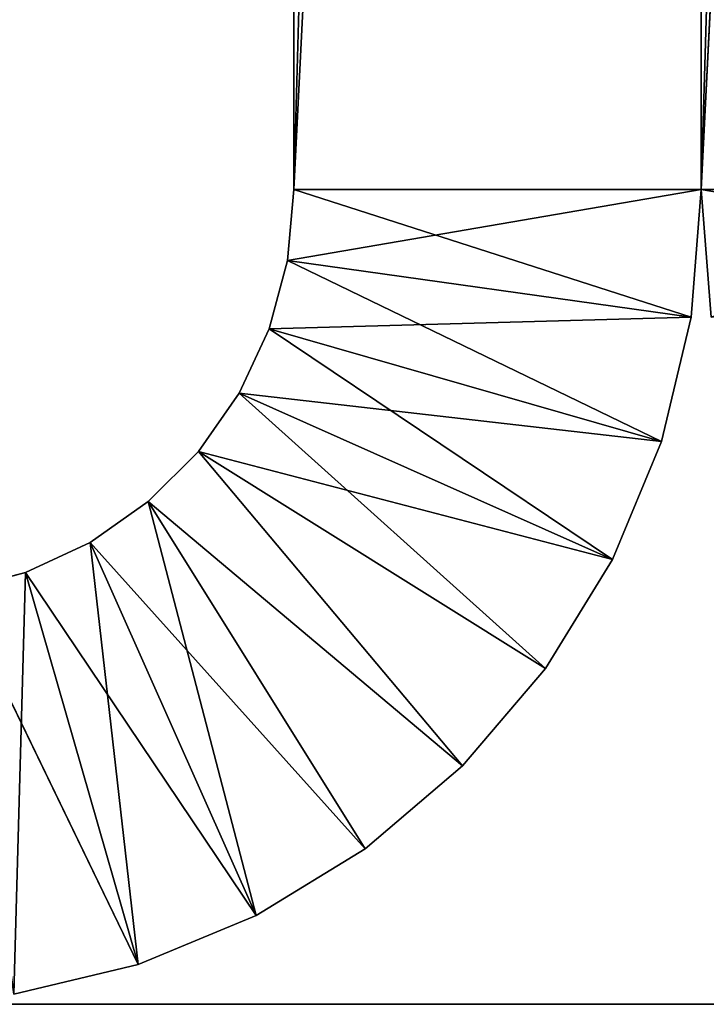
# Model space of a CAD drawing. Header units: centimetres. Extents: x 0.1 to 28.1, y 0.1 to 9.9.
# Tile 146 of 256: x 13.893 to 14.146, y 0.058 to 0.42. Entities that reach past the tile are written whole.
import ezdxf

# ---------------------------------------------------------------- set-up
doc = ezdxf.new("R2010")
doc.units = ezdxf.units.CM
doc.header["$LTSCALE"] = 2.54
doc.layers.get('0').update_dxf_attribs({"true_color": 0xff5454})

# ---------------------------------------------------------------- blocks, each defined once
blk = doc.blocks.new('P__ka na papier toaletowy COVUU.STL')
at = {"color": 0}
for p, q in [((13.99437, 0.35778, 29.45), (13.99437, 5.55778, 26.95)), ((13.99437, 5.55778, 26.95), (13.99437, 0.35778, 26.95)), ((13.99437, 0.35778, 29.45), (13.99437, 5.55778, 26.95)), ((13.99437, 0.35778, 26.95), (14.14437, 5.55778, 26.95)), ((13.99437, 0.35778, 26.95), (14.14437, 5.55778, 26.95)), ((13.99437, 5.55778, 26.95), (13.99437, 0.35778, 26.95)), ((14.14437, 0.35778, 26.95), (14.14437, 5.55778, 26.95)), ((14.14437, 0.35778, 26.95), (14.14437, 5.55778, 26.95)), ((14.14437, 0.35778, 29.45), (14.14437, 5.55778, 26.95)), ((14.14437, 0.35778, 26.95), (14.14437, 5.55778, 26.95)), ((14.14437, 0.35778, 29.45), (14.14437, 5.55778, 26.95)), ((14.14437, 0.35778, 26.95), (14.29437, 5.55778, 26.95)), ((14.14437, 0.35778, 26.95), (14.29437, 5.55778, 26.95)), ((14.14437, 0.35778, 26.95), (14.14437, 5.55778, 26.95)), ((13.99437, 0.35778, 29.45), (13.99437, 3.35778, 29.45)), ((13.99437, 0.35778, 29.45), (13.99437, 3.35778, 29.45)), ((13.99437, 0.35778, 29.45), (14.14437, 3.35778, 29.45)), ((13.99437, 0.35778, 29.45), (14.14437, 3.35778, 29.45)), ((14.14437, 0.35778, 26.95), (14.14437, 3.35778, 29.45)), ((14.14437, 3.35778, 29.45), (14.14437, 0.35778, 29.45)), ((14.14437, 0.35778, 26.95), (14.14437, 3.35778, 29.45)), ((14.14437, 3.35778, 29.45), (14.14437, 0.35778, 29.45)), ((14.14437, 3.35778, 29.45), (14.14437, 0.35778, 29.45)), ((14.29437, 3.35778, 29.45), (14.14437, 0.35778, 29.45)), ((14.29437, 3.35778, 29.45), (14.14437, 0.35778, 29.45)), ((14.14437, 3.35778, 29.45), (14.14437, 0.35778, 29.45)), ((13.99437, 0.35778, 29.45), (13.99209, 0.33173, 29.45)), ((14.14437, 0.35778, 26.95), (13.99209, 0.33173, 26.95)), ((13.99209, 0.33173, 26.95), (13.99437, 0.35778, 26.95)), ((14.14437, 0.35778, 26.95), (13.99209, 0.33173, 26.95)), ((13.99437, 0.35778, 26.95), (13.99209, 0.33173, 29.45)), ((13.99437, 0.35778, 29.45), (13.99209, 0.33173, 29.45)), ((13.99437, 0.35778, 26.95), (13.99209, 0.33173, 29.45)), ((13.99209, 0.33173, 26.95), (13.99437, 0.35778, 26.95)), ((13.99437, 0.35778, 26.95), (13.99437, 0.35778, 29.45)), ((14.14437, 0.35778, 26.95), (13.99437, 0.35778, 26.95)), ((14.14437, 0.35778, 29.45), (13.99437, 0.35778, 29.45)), ((13.99437, 0.35778, 29.45), (14.14068, 0.31085, 29.45)), ((13.99437, 0.35778, 29.45), (14.14068, 0.31085, 29.45)), ((14.14437, 0.35778, 26.95), (13.99437, 0.35778, 26.95)), ((13.99437, 0.35778, 26.95), (13.99437, 0.35778, 29.45)), ((14.14437, 0.35778, 29.45), (13.99437, 0.35778, 29.45)), ((14.14068, 0.31085, 29.45), (14.14437, 0.35778, 29.45)), ((14.14437, 0.35778, 26.95), (14.14068, 0.31085, 26.95)), ((14.14437, 0.35778, 26.95), (14.14068, 0.31085, 26.95)), ((14.14437, 0.35778, 26.95), (14.14068, 0.31085, 29.45)), ((14.14437, 0.35778, 26.95), (14.14068, 0.31085, 29.45)), ((14.14068, 0.31085, 29.45), (14.14437, 0.35778, 29.45)), ((14.14437, 0.35778, 29.45), (14.14437, 0.35778, 26.95)), ((14.14437, 0.35778, 29.45), (14.14437, 0.35778, 26.95)), ((14.14437, 0.35778, 29.45), (14.14437, 0.35778, 26.95)), ((14.29437, 0.35778, 26.95), (14.14437, 0.35778, 26.95)), ((14.29437, 0.35778, 29.45), (14.14437, 0.35778, 29.45)), ((14.14437, 0.35778, 29.45), (14.29665, 0.33173, 29.45)), ((14.14437, 0.35778, 29.45), (14.29665, 0.33173, 29.45)), ((14.14437, 0.35778, 29.45), (14.14806, 0.31085, 29.45)), ((14.29437, 0.35778, 26.95), (14.14437, 0.35778, 26.95)), ((14.14806, 0.31085, 26.95), (14.14437, 0.35778, 26.95)), ((14.14437, 0.35778, 29.45), (14.14437, 0.35778, 26.95)), ((14.14806, 0.31085, 26.95), (14.14437, 0.35778, 26.95)), ((14.14806, 0.31085, 26.95), (14.14437, 0.35778, 29.45)), ((14.14806, 0.31085, 26.95), (14.14437, 0.35778, 29.45)), ((14.14437, 0.35778, 29.45), (14.14806, 0.31085, 29.45)), ((14.29437, 0.35778, 29.45), (14.14437, 0.35778, 29.45)), ((13.99209, 0.33173, 29.45), (13.98533, 0.30647, 29.45)), ((13.98533, 0.30647, 26.95), (13.99209, 0.33173, 26.95)), ((13.99209, 0.33173, 26.95), (13.98533, 0.30647, 29.45)), ((13.99209, 0.33173, 29.45), (13.98533, 0.30647, 29.45)), ((13.99209, 0.33173, 26.95), (13.98533, 0.30647, 29.45)), ((13.98533, 0.30647, 26.95), (13.99209, 0.33173, 26.95)), ((13.99209, 0.33173, 29.45), (14.14068, 0.31085, 29.45)), ((13.99209, 0.33173, 29.45), (14.14068, 0.31085, 29.45)), ((13.99209, 0.33173, 29.45), (14.12969, 0.26507, 29.45)), ((13.99209, 0.33173, 29.45), (14.12969, 0.26507, 29.45)), ((14.14068, 0.31085, 26.95), (13.99209, 0.33173, 26.95)), ((14.14068, 0.31085, 26.95), (13.99209, 0.33173, 26.95)), ((13.99209, 0.33173, 26.95), (13.99209, 0.33173, 29.45)), ((13.99209, 0.33173, 26.95), (13.99209, 0.33173, 29.45)), ((14.14068, 0.31085, 26.95), (13.98533, 0.30647, 26.95)), ((14.14068, 0.31085, 26.95), (13.98533, 0.30647, 26.95)), ((14.12969, 0.26507, 29.45), (14.14068, 0.31085, 29.45)), ((14.14068, 0.31085, 26.95), (14.12969, 0.26507, 26.95)), ((14.14068, 0.31085, 26.95), (14.12969, 0.26507, 26.95)), ((14.14068, 0.31085, 26.95), (14.12969, 0.26507, 29.45)), ((14.14068, 0.31085, 26.95), (14.12969, 0.26507, 29.45)), ((14.12969, 0.26507, 29.45), (14.14068, 0.31085, 29.45)), ((14.14068, 0.31085, 26.95), (14.14068, 0.31085, 29.45)), ((14.14068, 0.31085, 26.95), (14.14068, 0.31085, 29.45)), ((13.98533, 0.30647, 29.45), (13.97428, 0.28278, 29.45)), ((13.97428, 0.28278, 26.95), (13.98533, 0.30647, 26.95)), ((13.98533, 0.30647, 26.95), (13.97428, 0.28278, 29.45)), ((13.98533, 0.30647, 29.45), (13.97428, 0.28278, 29.45)), ((13.98533, 0.30647, 26.95), (13.97428, 0.28278, 29.45)), ((13.97428, 0.28278, 26.95), (13.98533, 0.30647, 26.95)), ((13.98533, 0.30647, 29.45), (14.12969, 0.26507, 29.45)), ((13.98533, 0.30647, 29.45), (14.12969, 0.26507, 29.45)), ((13.98533, 0.30647, 29.45), (14.11167, 0.22158, 29.45)), ((13.98533, 0.30647, 29.45), (14.11167, 0.22158, 29.45)), ((14.12969, 0.26507, 26.95), (13.98533, 0.30647, 26.95)), ((14.12969, 0.26507, 26.95), (13.98533, 0.30647, 26.95)), ((13.98533, 0.30647, 26.95), (13.98533, 0.30647, 29.45)), ((13.98533, 0.30647, 26.95), (13.98533, 0.30647, 29.45)), ((13.97428, 0.28278, 29.45), (13.95928, 0.26136, 29.45)), ((13.95928, 0.26136, 26.95), (13.97428, 0.28278, 26.95)), ((13.97428, 0.28278, 26.95), (13.95928, 0.26136, 29.45)), ((13.97428, 0.28278, 29.45), (13.95928, 0.26136, 29.45)), ((13.97428, 0.28278, 26.95), (13.95928, 0.26136, 29.45)), ((13.95928, 0.26136, 26.95), (13.97428, 0.28278, 26.95)), ((13.97428, 0.28278, 29.45), (14.11167, 0.22158, 29.45)), ((13.97428, 0.28278, 29.45), (14.11167, 0.22158, 29.45)), ((13.97428, 0.28278, 29.45), (14.08708, 0.18144, 29.45)), ((13.97428, 0.28278, 29.45), (14.08708, 0.18144, 29.45)), ((14.12969, 0.26507, 26.95), (13.97428, 0.28278, 26.95)), ((14.12969, 0.26507, 26.95), (13.97428, 0.28278, 26.95)), ((14.11167, 0.22158, 26.95), (13.97428, 0.28278, 26.95)), ((14.11167, 0.22158, 26.95), (13.97428, 0.28278, 26.95)), ((13.97428, 0.28278, 26.95), (13.97428, 0.28278, 29.45)), ((13.97428, 0.28278, 26.95), (13.97428, 0.28278, 29.45)), ((14.11167, 0.22158, 29.45), (14.12969, 0.26507, 29.45)), ((14.12969, 0.26507, 26.95), (14.11167, 0.22158, 26.95)), ((14.12969, 0.26507, 26.95), (14.11167, 0.22158, 26.95)), ((14.12969, 0.26507, 26.95), (14.11167, 0.22158, 29.45)), ((14.12969, 0.26507, 26.95), (14.11167, 0.22158, 29.45)), ((14.11167, 0.22158, 29.45), (14.12969, 0.26507, 29.45)), ((14.12969, 0.26507, 26.95), (14.12969, 0.26507, 29.45)), ((14.12969, 0.26507, 26.95), (14.12969, 0.26507, 29.45)), ((13.95928, 0.26136, 29.45), (13.94079, 0.24287, 29.45)), ((13.94079, 0.24287, 26.95), (13.95928, 0.26136, 26.95)), ((13.95928, 0.26136, 26.95), (13.94079, 0.24287, 29.45)), ((13.95928, 0.26136, 29.45), (13.94079, 0.24287, 29.45)), ((13.95928, 0.26136, 26.95), (13.94079, 0.24287, 29.45)), ((13.94079, 0.24287, 26.95), (13.95928, 0.26136, 26.95)), ((13.95928, 0.26136, 29.45), (14.08708, 0.18144, 29.45)), ((13.95928, 0.26136, 29.45), (14.08708, 0.18144, 29.45)), ((13.95928, 0.26136, 29.45), (14.0565, 0.14564, 29.45)), ((13.95928, 0.26136, 29.45), (14.0565, 0.14564, 29.45)), ((14.11167, 0.22158, 26.95), (13.95928, 0.26136, 26.95)), ((14.08708, 0.18144, 26.95), (13.95928, 0.26136, 26.95)), ((14.11167, 0.22158, 26.95), (13.95928, 0.26136, 26.95)), ((14.08708, 0.18144, 26.95), (13.95928, 0.26136, 26.95)), ((14.0565, 0.14564, 26.95), (13.95928, 0.26136, 26.95)), ((14.0565, 0.14564, 26.95), (13.95928, 0.26136, 26.95)), ((13.95928, 0.26136, 26.95), (13.95928, 0.26136, 29.45)), ((13.95928, 0.26136, 26.95), (13.95928, 0.26136, 29.45)), ((13.94079, 0.24287, 29.45), (13.91937, 0.22787, 29.45)), ((13.91937, 0.22787, 26.95), (13.94079, 0.24287, 26.95)), ((13.94079, 0.24287, 26.95), (13.91937, 0.22787, 29.45)), ((13.94079, 0.24287, 29.45), (13.91937, 0.22787, 29.45)), ((13.94079, 0.24287, 26.95), (13.91937, 0.22787, 29.45)), ((13.91937, 0.22787, 26.95), (13.94079, 0.24287, 26.95)), ((13.98057, 0.09047, 29.45), (13.94079, 0.24287, 29.45)), ((13.94079, 0.24287, 29.45), (14.0565, 0.14564, 29.45)), ((13.94079, 0.24287, 29.45), (14.0565, 0.14564, 29.45)), ((13.94079, 0.24287, 29.45), (14.02071, 0.11507, 29.45)), ((13.94079, 0.24287, 29.45), (14.02071, 0.11507, 29.45)), ((13.98057, 0.09047, 29.45), (13.94079, 0.24287, 29.45)), ((14.0565, 0.14564, 26.95), (13.94079, 0.24287, 26.95)), ((14.0565, 0.14564, 26.95), (13.94079, 0.24287, 26.95)), ((14.02071, 0.11507, 26.95), (13.94079, 0.24287, 26.95)), ((14.02071, 0.11507, 26.95), (13.94079, 0.24287, 26.95)), ((13.94079, 0.24287, 26.95), (13.94079, 0.24287, 29.45)), ((13.94079, 0.24287, 26.95), (13.94079, 0.24287, 29.45)), ((13.91937, 0.22787, 29.45), (13.89567, 0.21682, 29.45)), ((13.89567, 0.21682, 26.95), (13.91937, 0.22787, 26.95)), ((13.91937, 0.22787, 26.95), (13.89567, 0.21682, 29.45)), ((13.91937, 0.22787, 29.45), (13.89567, 0.21682, 29.45)), ((13.91937, 0.22787, 26.95), (13.89567, 0.21682, 29.45)), ((13.89567, 0.21682, 26.95), (13.91937, 0.22787, 26.95)), ((13.93708, 0.07246, 29.45), (13.91937, 0.22787, 29.45)), ((13.93708, 0.07246, 29.45), (13.91937, 0.22787, 29.45)), ((13.98057, 0.09047, 29.45), (13.91937, 0.22787, 29.45)), ((13.98057, 0.09047, 29.45), (13.91937, 0.22787, 29.45)), ((14.02071, 0.11507, 26.95), (13.91937, 0.22787, 26.95)), ((14.02071, 0.11507, 26.95), (13.91937, 0.22787, 26.95)), ((13.98057, 0.09047, 26.95), (13.91937, 0.22787, 26.95)), ((13.98057, 0.09047, 26.95), (13.91937, 0.22787, 26.95)), ((13.91937, 0.22787, 26.95), (13.91937, 0.22787, 29.45)), ((13.91937, 0.22787, 26.95), (13.91937, 0.22787, 29.45)), ((14.08708, 0.18144, 29.45), (14.11167, 0.22158, 29.45)), ((14.11167, 0.22158, 26.95), (14.08708, 0.18144, 26.95)), ((14.11167, 0.22158, 26.95), (14.08708, 0.18144, 26.95)), ((14.11167, 0.22158, 26.95), (14.08708, 0.18144, 29.45)), ((14.11167, 0.22158, 26.95), (14.08708, 0.18144, 29.45)), ((14.08708, 0.18144, 29.45), (14.11167, 0.22158, 29.45)), ((14.11167, 0.22158, 26.95), (14.11167, 0.22158, 29.45)), ((14.11167, 0.22158, 26.95), (14.11167, 0.22158, 29.45)), ((13.89567, 0.21682, 29.45), (13.87042, 0.21005, 29.45)), ((13.87042, 0.21005, 26.95), (13.89567, 0.21682, 26.95)), ((13.89567, 0.21682, 26.95), (13.87042, 0.21005, 29.45)), ((13.89567, 0.21682, 29.45), (13.87042, 0.21005, 29.45)), ((13.89567, 0.21682, 26.95), (13.87042, 0.21005, 29.45)), ((13.87042, 0.21005, 26.95), (13.89567, 0.21682, 26.95)), ((13.8913, 0.06147, 29.45), (13.89567, 0.21682, 29.45)), ((13.8913, 0.06147, 29.45), (13.89567, 0.21682, 29.45)), ((13.93708, 0.07246, 29.45), (13.89567, 0.21682, 29.45)), ((13.93708, 0.07246, 29.45), (13.89567, 0.21682, 29.45)), ((13.98057, 0.09047, 26.95), (13.89567, 0.21682, 26.95)), ((13.98057, 0.09047, 26.95), (13.89567, 0.21682, 26.95)), ((13.93708, 0.07246, 26.95), (13.89567, 0.21682, 26.95)), ((13.93708, 0.07246, 26.95), (13.89567, 0.21682, 26.95)), ((13.89567, 0.21682, 26.95), (13.89567, 0.21682, 29.45)), ((13.89567, 0.21682, 26.95), (13.89567, 0.21682, 29.45)), ((13.93708, 0.07246, 26.95), (13.87042, 0.21005, 26.95)), ((13.93708, 0.07246, 26.95), (13.87042, 0.21005, 26.95)), ((14.0565, 0.14564, 29.45), (14.08708, 0.18144, 29.45)), ((14.08708, 0.18144, 26.95), (14.0565, 0.14564, 26.95)), ((14.08708, 0.18144, 26.95), (14.0565, 0.14564, 26.95)), ((14.08708, 0.18144, 26.95), (14.0565, 0.14564, 29.45)), ((14.08708, 0.18144, 26.95), (14.0565, 0.14564, 29.45)), ((14.0565, 0.14564, 29.45), (14.08708, 0.18144, 29.45)), ((14.08708, 0.18144, 26.95), (14.08708, 0.18144, 29.45)), ((14.08708, 0.18144, 26.95), (14.08708, 0.18144, 29.45)), ((14.02071, 0.11507, 29.45), (14.0565, 0.14564, 29.45)), ((14.0565, 0.14564, 26.95), (14.02071, 0.11507, 26.95)), ((14.0565, 0.14564, 26.95), (14.02071, 0.11507, 26.95)), ((14.0565, 0.14564, 26.95), (14.02071, 0.11507, 29.45)), ((14.0565, 0.14564, 26.95), (14.02071, 0.11507, 29.45)), ((14.02071, 0.11507, 29.45), (14.0565, 0.14564, 29.45)), ((14.0565, 0.14564, 26.95), (14.0565, 0.14564, 29.45)), ((14.0565, 0.14564, 26.95), (14.0565, 0.14564, 29.45)), ((13.98057, 0.09047, 29.45), (14.02071, 0.11507, 29.45)), ((14.02071, 0.11507, 26.95), (13.98057, 0.09047, 26.95)), ((14.02071, 0.11507, 26.95), (13.98057, 0.09047, 26.95)), ((14.02071, 0.11507, 26.95), (13.98057, 0.09047, 29.45)), ((14.02071, 0.11507, 26.95), (13.98057, 0.09047, 29.45)), ((13.98057, 0.09047, 29.45), (14.02071, 0.11507, 29.45)), ((14.02071, 0.11507, 26.95), (14.02071, 0.11507, 29.45)), ((14.02071, 0.11507, 26.95), (14.02071, 0.11507, 29.45)), ((13.93708, 0.07246, 29.45), (13.98057, 0.09047, 29.45)), ((13.98057, 0.09047, 26.95), (13.93708, 0.07246, 26.95)), ((13.98057, 0.09047, 26.95), (13.93708, 0.07246, 26.95)), ((13.98057, 0.09047, 26.95), (13.93708, 0.07246, 29.45)), ((13.98057, 0.09047, 26.95), (13.93708, 0.07246, 29.45)), ((13.93708, 0.07246, 29.45), (13.98057, 0.09047, 29.45)), ((13.98057, 0.09047, 26.95), (13.98057, 0.09047, 29.45)), ((13.98057, 0.09047, 26.95), (13.98057, 0.09047, 29.45)), ((13.8913, 0.06147, 29.45), (13.93708, 0.07246, 29.45)), ((13.93708, 0.07246, 26.95), (13.8913, 0.06147, 26.95)), ((13.93708, 0.07246, 26.95), (13.8913, 0.06147, 26.95)), ((13.93708, 0.07246, 26.95), (13.8913, 0.06147, 29.45)), ((13.93708, 0.07246, 26.95), (13.8913, 0.06147, 29.45)), ((13.8913, 0.06147, 29.45), (13.93708, 0.07246, 29.45)), ((13.93708, 0.07246, 26.95), (13.93708, 0.07246, 29.45)), ((13.93708, 0.07246, 26.95), (13.93708, 0.07246, 29.45)), ((27.64437, 0.05778, 34.25), (0.64437, 0.05778, 34.25)), ((0.64437, 0.05778, 34.25), (27.64437, 0.05778, 34.05)), ((0.64437, 0.05778, 34.25), (27.64437, 0.05778, 34.05)), ((0.64437, 0.05778, 34.05), (27.64437, 0.05778, 34.05)), ((0.64437, 0.05778, 34.05), (27.64437, 0.05778, 34.05)), ((27.64437, 0.05778, 34.25), (0.64437, 0.05778, 34.25))]:
    blk.add_line(p, q, dxfattribs=at)
mesh = blk.add_polyface(dxfattribs=at)
corners = [(27.64437, 0.05778, 34.05), (0.64437, 9.85778, 34.05), (27.64437, 9.85778, 34.05)]
mesh.append_faces([[corners[k] for k in face] for face in [(0, 1, 2)]], dxfattribs={"color": 0})
mesh = blk.add_polyface(dxfattribs=at)
corners = [(27.64437, 0.05778, 34.05), (0.64437, 0.05778, 34.05), (0.64437, 9.85778, 34.05)]
mesh.append_faces([[corners[k] for k in face] for face in [(0, 1, 2)]], dxfattribs={"color": 0})
mesh = blk.add_polyface(dxfattribs=at)
corners = [(27.64437, 9.85778, 34.25), (0.64437, 0.05778, 34.25), (27.64437, 0.05778, 34.25)]
mesh.append_faces([[corners[k] for k in face] for face in [(0, 1, 2)]], dxfattribs={"color": 0})
mesh = blk.add_polyface(dxfattribs=at)
corners = [(27.64437, 9.85778, 34.25), (0.64437, 9.85778, 34.25), (0.64437, 0.05778, 34.25)]
mesh.append_faces([[corners[k] for k in face] for face in [(0, 1, 2)]], dxfattribs={"color": 0})
mesh = blk.add_polyface(dxfattribs=at)
corners = [(13.99437, 5.55778, 26.95), (13.99437, 0.35778, 26.95), (13.99437, 0.35778, 29.45)]
mesh.append_faces([[corners[k] for k in face] for face in [(0, 1, 2)]], dxfattribs={"color": 0})
mesh = blk.add_polyface(dxfattribs=at)
corners = [(13.99437, 5.55778, 26.95), (13.99437, 0.35778, 29.45), (13.99437, 3.35778, 29.45)]
mesh.append_faces([[corners[k] for k in face] for face in [(0, 1, 2)]], dxfattribs={"color": 0})
mesh = blk.add_polyface(dxfattribs=at)
corners = [(14.14437, 0.35778, 26.95), (13.99437, 0.35778, 26.95), (14.14437, 5.55778, 26.95)]
mesh.append_faces([[corners[k] for k in face] for face in [(0, 1, 2)]], dxfattribs={"color": 0})
mesh = blk.add_polyface(dxfattribs=at)
corners = [(14.14437, 5.55778, 26.95), (13.99437, 0.35778, 26.95), (13.99437, 5.55778, 26.95)]
mesh.append_faces([[corners[k] for k in face] for face in [(0, 1, 2)]], dxfattribs={"color": 0})
mesh = blk.add_polyface(dxfattribs=at)
corners = [(14.14437, 5.55778, 26.95), (14.14437, 3.35778, 29.45), (14.14437, 0.35778, 26.95)]
mesh.append_faces([[corners[k] for k in face] for face in [(0, 1, 2)]], dxfattribs={"color": 0})
mesh = blk.add_polyface(dxfattribs=at)
corners = [(14.14437, 5.55778, 26.95), (14.14437, 0.35778, 26.95), (14.14437, 0.35778, 29.45)]
mesh.append_faces([[corners[k] for k in face] for face in [(0, 1, 2)]], dxfattribs={"color": 0})
mesh = blk.add_polyface(dxfattribs=at)
corners = [(14.14437, 5.55778, 26.95), (14.14437, 0.35778, 29.45), (14.14437, 3.35778, 29.45)]
mesh.append_faces([[corners[k] for k in face] for face in [(0, 1, 2)]], dxfattribs={"color": 0})
mesh = blk.add_polyface(dxfattribs=at)
corners = [(14.29437, 0.35778, 26.95), (14.14437, 0.35778, 26.95), (14.29437, 5.55778, 26.95)]
mesh.append_faces([[corners[k] for k in face] for face in [(0, 1, 2)]], dxfattribs={"color": 0})
mesh = blk.add_polyface(dxfattribs=at)
corners = [(14.29437, 5.55778, 26.95), (14.14437, 0.35778, 26.95), (14.14437, 5.55778, 26.95)]
mesh.append_faces([[corners[k] for k in face] for face in [(0, 1, 2)]], dxfattribs={"color": 0})
mesh = blk.add_polyface(dxfattribs=at)
corners = [(14.14437, 3.35778, 29.45), (13.99437, 3.35778, 29.45), (13.99437, 0.35778, 29.45)]
mesh.append_faces([[corners[k] for k in face] for face in [(0, 1, 2)]], dxfattribs={"color": 0})
mesh = blk.add_polyface(dxfattribs=at)
corners = [(14.14437, 3.35778, 29.45), (13.99437, 0.35778, 29.45), (14.14437, 0.35778, 29.45)]
mesh.append_faces([[corners[k] for k in face] for face in [(0, 1, 2)]], dxfattribs={"color": 0})
mesh = blk.add_polyface(dxfattribs=at)
corners = [(14.14437, 3.35778, 29.45), (14.14437, 0.35778, 29.45), (14.14437, 0.35778, 26.95)]
mesh.append_faces([[corners[k] for k in face] for face in [(0, 1, 2)]], dxfattribs={"color": 0})
mesh = blk.add_polyface(dxfattribs=at)
corners = [(14.29437, 3.35778, 29.45), (14.14437, 0.35778, 29.45), (14.29437, 0.35778, 29.45)]
mesh.append_faces([[corners[k] for k in face] for face in [(0, 1, 2)]], dxfattribs={"color": 0})
mesh = blk.add_polyface(dxfattribs=at)
corners = [(14.29437, 3.35778, 29.45), (14.14437, 3.35778, 29.45), (14.14437, 0.35778, 29.45)]
mesh.append_faces([[corners[k] for k in face] for face in [(0, 1, 2)]], dxfattribs={"color": 0})
mesh = blk.add_polyface(dxfattribs=at)
corners = [(14.14068, 0.31085, 29.45), (13.99437, 0.35778, 29.45), (13.99209, 0.33173, 29.45)]
mesh.append_faces([[corners[k] for k in face] for face in [(0, 1, 2)]], dxfattribs={"color": 0})
mesh = blk.add_polyface(dxfattribs=at)
corners = [(14.14437, 0.35778, 26.95), (13.99209, 0.33173, 26.95), (13.99437, 0.35778, 26.95)]
mesh.append_faces([[corners[k] for k in face] for face in [(0, 1, 2)]], dxfattribs={"color": 0})
mesh = blk.add_polyface(dxfattribs=at)
corners = [(14.14437, 0.35778, 26.95), (14.14068, 0.31085, 26.95), (13.99209, 0.33173, 26.95)]
mesh.append_faces([[corners[k] for k in face] for face in [(0, 1, 2)]], dxfattribs={"color": 0})
mesh = blk.add_polyface(dxfattribs=at)
corners = [(13.99437, 0.35778, 26.95), (13.99209, 0.33173, 29.45), (13.99437, 0.35778, 29.45)]
mesh.append_faces([[corners[k] for k in face] for face in [(0, 1, 2)]], dxfattribs={"color": 0})
mesh = blk.add_polyface(dxfattribs=at)
corners = [(13.99437, 0.35778, 26.95), (13.99209, 0.33173, 26.95), (13.99209, 0.33173, 29.45)]
mesh.append_faces([[corners[k] for k in face] for face in [(0, 1, 2)]], dxfattribs={"color": 0})
mesh = blk.add_polyface(dxfattribs=at)
corners = [(14.14437, 0.35778, 29.45), (13.99437, 0.35778, 29.45), (14.14068, 0.31085, 29.45)]
mesh.append_faces([[corners[k] for k in face] for face in [(0, 1, 2)]], dxfattribs={"color": 0})
mesh = blk.add_polyface(dxfattribs=at)
corners = [(14.14437, 0.35778, 26.95), (14.14068, 0.31085, 29.45), (14.14068, 0.31085, 26.95)]
mesh.append_faces([[corners[k] for k in face] for face in [(0, 1, 2)]], dxfattribs={"color": 0})
mesh = blk.add_polyface(dxfattribs=at)
corners = [(14.14437, 0.35778, 29.45), (14.14068, 0.31085, 29.45), (14.14437, 0.35778, 26.95)]
mesh.append_faces([[corners[k] for k in face] for face in [(0, 1, 2)]], dxfattribs={"color": 0})
mesh = blk.add_polyface(dxfattribs=at)
corners = [(14.29665, 0.33173, 29.45), (14.29437, 0.35778, 29.45), (14.14437, 0.35778, 29.45)]
mesh.append_faces([[corners[k] for k in face] for face in [(0, 1, 2)]], dxfattribs={"color": 0})
mesh = blk.add_polyface(dxfattribs=at)
corners = [(14.29665, 0.33173, 29.45), (14.14437, 0.35778, 29.45), (14.14806, 0.31085, 29.45)]
mesh.append_faces([[corners[k] for k in face] for face in [(0, 1, 2)]], dxfattribs={"color": 0})
mesh = blk.add_polyface(dxfattribs=at)
corners = [(14.29437, 0.35778, 26.95), (14.14806, 0.31085, 26.95), (14.14437, 0.35778, 26.95)]
mesh.append_faces([[corners[k] for k in face] for face in [(0, 1, 2)]], dxfattribs={"color": 0})
mesh = blk.add_polyface(dxfattribs=at)
corners = [(14.14437, 0.35778, 26.95), (14.14806, 0.31085, 26.95), (14.14437, 0.35778, 29.45)]
mesh.append_faces([[corners[k] for k in face] for face in [(0, 1, 2)]], dxfattribs={"color": 0})
mesh = blk.add_polyface(dxfattribs=at)
corners = [(14.14437, 0.35778, 29.45), (14.14806, 0.31085, 26.95), (14.14806, 0.31085, 29.45)]
mesh.append_faces([[corners[k] for k in face] for face in [(0, 1, 2)]], dxfattribs={"color": 0})
mesh = blk.add_polyface(dxfattribs=at)
corners = [(14.12969, 0.26507, 29.45), (13.99209, 0.33173, 29.45), (13.98533, 0.30647, 29.45)]
mesh.append_faces([[corners[k] for k in face] for face in [(0, 1, 2)]], dxfattribs={"color": 0})
mesh = blk.add_polyface(dxfattribs=at)
corners = [(14.14068, 0.31085, 26.95), (13.98533, 0.30647, 26.95), (13.99209, 0.33173, 26.95)]
mesh.append_faces([[corners[k] for k in face] for face in [(0, 1, 2)]], dxfattribs={"color": 0})
mesh = blk.add_polyface(dxfattribs=at)
corners = [(13.99209, 0.33173, 26.95), (13.98533, 0.30647, 29.45), (13.99209, 0.33173, 29.45)]
mesh.append_faces([[corners[k] for k in face] for face in [(0, 1, 2)]], dxfattribs={"color": 0})
mesh = blk.add_polyface(dxfattribs=at)
corners = [(13.99209, 0.33173, 26.95), (13.98533, 0.30647, 26.95), (13.98533, 0.30647, 29.45)]
mesh.append_faces([[corners[k] for k in face] for face in [(0, 1, 2)]], dxfattribs={"color": 0})
mesh = blk.add_polyface(dxfattribs=at)
corners = [(14.14068, 0.31085, 29.45), (13.99209, 0.33173, 29.45), (14.12969, 0.26507, 29.45)]
mesh.append_faces([[corners[k] for k in face] for face in [(0, 1, 2)]], dxfattribs={"color": 0})
mesh = blk.add_polyface(dxfattribs=at)
corners = [(14.14068, 0.31085, 26.95), (14.12969, 0.26507, 26.95), (13.98533, 0.30647, 26.95)]
mesh.append_faces([[corners[k] for k in face] for face in [(0, 1, 2)]], dxfattribs={"color": 0})
mesh = blk.add_polyface(dxfattribs=at)
corners = [(14.14068, 0.31085, 26.95), (14.12969, 0.26507, 29.45), (14.12969, 0.26507, 26.95)]
mesh.append_faces([[corners[k] for k in face] for face in [(0, 1, 2)]], dxfattribs={"color": 0})
mesh = blk.add_polyface(dxfattribs=at)
corners = [(14.14068, 0.31085, 29.45), (14.12969, 0.26507, 29.45), (14.14068, 0.31085, 26.95)]
mesh.append_faces([[corners[k] for k in face] for face in [(0, 1, 2)]], dxfattribs={"color": 0})
mesh = blk.add_polyface(dxfattribs=at)
corners = [(14.11167, 0.22158, 29.45), (13.98533, 0.30647, 29.45), (13.97428, 0.28278, 29.45)]
mesh.append_faces([[corners[k] for k in face] for face in [(0, 1, 2)]], dxfattribs={"color": 0})
mesh = blk.add_polyface(dxfattribs=at)
corners = [(14.12969, 0.26507, 26.95), (13.97428, 0.28278, 26.95), (13.98533, 0.30647, 26.95)]
mesh.append_faces([[corners[k] for k in face] for face in [(0, 1, 2)]], dxfattribs={"color": 0})
mesh = blk.add_polyface(dxfattribs=at)
corners = [(13.98533, 0.30647, 26.95), (13.97428, 0.28278, 29.45), (13.98533, 0.30647, 29.45)]
mesh.append_faces([[corners[k] for k in face] for face in [(0, 1, 2)]], dxfattribs={"color": 0})
mesh = blk.add_polyface(dxfattribs=at)
corners = [(13.98533, 0.30647, 26.95), (13.97428, 0.28278, 26.95), (13.97428, 0.28278, 29.45)]
mesh.append_faces([[corners[k] for k in face] for face in [(0, 1, 2)]], dxfattribs={"color": 0})
mesh = blk.add_polyface(dxfattribs=at)
corners = [(14.12969, 0.26507, 29.45), (13.98533, 0.30647, 29.45), (14.11167, 0.22158, 29.45)]
mesh.append_faces([[corners[k] for k in face] for face in [(0, 1, 2)]], dxfattribs={"color": 0})
mesh = blk.add_polyface(dxfattribs=at)
corners = [(14.08708, 0.18144, 29.45), (13.97428, 0.28278, 29.45), (13.95928, 0.26136, 29.45)]
mesh.append_faces([[corners[k] for k in face] for face in [(0, 1, 2)]], dxfattribs={"color": 0})
mesh = blk.add_polyface(dxfattribs=at)
corners = [(14.11167, 0.22158, 26.95), (13.95928, 0.26136, 26.95), (13.97428, 0.28278, 26.95)]
mesh.append_faces([[corners[k] for k in face] for face in [(0, 1, 2)]], dxfattribs={"color": 0})
mesh = blk.add_polyface(dxfattribs=at)
corners = [(13.97428, 0.28278, 26.95), (13.95928, 0.26136, 29.45), (13.97428, 0.28278, 29.45)]
mesh.append_faces([[corners[k] for k in face] for face in [(0, 1, 2)]], dxfattribs={"color": 0})
mesh = blk.add_polyface(dxfattribs=at)
corners = [(13.97428, 0.28278, 26.95), (13.95928, 0.26136, 26.95), (13.95928, 0.26136, 29.45)]
mesh.append_faces([[corners[k] for k in face] for face in [(0, 1, 2)]], dxfattribs={"color": 0})
mesh = blk.add_polyface(dxfattribs=at)
corners = [(14.11167, 0.22158, 29.45), (13.97428, 0.28278, 29.45), (14.08708, 0.18144, 29.45)]
mesh.append_faces([[corners[k] for k in face] for face in [(0, 1, 2)]], dxfattribs={"color": 0})
mesh = blk.add_polyface(dxfattribs=at)
corners = [(14.12969, 0.26507, 26.95), (14.11167, 0.22158, 26.95), (13.97428, 0.28278, 26.95)]
mesh.append_faces([[corners[k] for k in face] for face in [(0, 1, 2)]], dxfattribs={"color": 0})
mesh = blk.add_polyface(dxfattribs=at)
corners = [(14.12969, 0.26507, 26.95), (14.11167, 0.22158, 29.45), (14.11167, 0.22158, 26.95)]
mesh.append_faces([[corners[k] for k in face] for face in [(0, 1, 2)]], dxfattribs={"color": 0})
mesh = blk.add_polyface(dxfattribs=at)
corners = [(14.12969, 0.26507, 29.45), (14.11167, 0.22158, 29.45), (14.12969, 0.26507, 26.95)]
mesh.append_faces([[corners[k] for k in face] for face in [(0, 1, 2)]], dxfattribs={"color": 0})
mesh = blk.add_polyface(dxfattribs=at)
corners = [(14.0565, 0.14564, 29.45), (13.95928, 0.26136, 29.45), (13.94079, 0.24287, 29.45)]
mesh.append_faces([[corners[k] for k in face] for face in [(0, 1, 2)]], dxfattribs={"color": 0})
mesh = blk.add_polyface(dxfattribs=at)
corners = [(14.0565, 0.14564, 26.95), (13.94079, 0.24287, 26.95), (13.95928, 0.26136, 26.95)]
mesh.append_faces([[corners[k] for k in face] for face in [(0, 1, 2)]], dxfattribs={"color": 0})
mesh = blk.add_polyface(dxfattribs=at)
corners = [(13.95928, 0.26136, 26.95), (13.94079, 0.24287, 29.45), (13.95928, 0.26136, 29.45)]
mesh.append_faces([[corners[k] for k in face] for face in [(0, 1, 2)]], dxfattribs={"color": 0})
mesh = blk.add_polyface(dxfattribs=at)
corners = [(13.95928, 0.26136, 26.95), (13.94079, 0.24287, 26.95), (13.94079, 0.24287, 29.45)]
mesh.append_faces([[corners[k] for k in face] for face in [(0, 1, 2)]], dxfattribs={"color": 0})
mesh = blk.add_polyface(dxfattribs=at)
corners = [(14.08708, 0.18144, 29.45), (13.95928, 0.26136, 29.45), (14.0565, 0.14564, 29.45)]
mesh.append_faces([[corners[k] for k in face] for face in [(0, 1, 2)]], dxfattribs={"color": 0})
mesh = blk.add_polyface(dxfattribs=at)
corners = [(14.11167, 0.22158, 26.95), (14.08708, 0.18144, 26.95), (13.95928, 0.26136, 26.95)]
mesh.append_faces([[corners[k] for k in face] for face in [(0, 1, 2)]], dxfattribs={"color": 0})
mesh = blk.add_polyface(dxfattribs=at)
corners = [(14.08708, 0.18144, 26.95), (14.0565, 0.14564, 26.95), (13.95928, 0.26136, 26.95)]
mesh.append_faces([[corners[k] for k in face] for face in [(0, 1, 2)]], dxfattribs={"color": 0})
mesh = blk.add_polyface(dxfattribs=at)
corners = [(13.98057, 0.09047, 29.45), (13.94079, 0.24287, 29.45), (13.91937, 0.22787, 29.45)]
mesh.append_faces([[corners[k] for k in face] for face in [(0, 1, 2)]], dxfattribs={"color": 0})
mesh = blk.add_polyface(dxfattribs=at)
corners = [(14.02071, 0.11507, 26.95), (13.91937, 0.22787, 26.95), (13.94079, 0.24287, 26.95)]
mesh.append_faces([[corners[k] for k in face] for face in [(0, 1, 2)]], dxfattribs={"color": 0})
mesh = blk.add_polyface(dxfattribs=at)
corners = [(13.94079, 0.24287, 29.45), (13.94079, 0.24287, 26.95), (13.91937, 0.22787, 29.45)]
mesh.append_faces([[corners[k] for k in face] for face in [(0, 1, 2)]], dxfattribs={"color": 0})
mesh = blk.add_polyface(dxfattribs=at)
corners = [(13.91937, 0.22787, 29.45), (13.94079, 0.24287, 26.95), (13.91937, 0.22787, 26.95)]
mesh.append_faces([[corners[k] for k in face] for face in [(0, 1, 2)]], dxfattribs={"color": 0})
mesh = blk.add_polyface(dxfattribs=at)
corners = [(14.0565, 0.14564, 29.45), (13.94079, 0.24287, 29.45), (14.02071, 0.11507, 29.45)]
mesh.append_faces([[corners[k] for k in face] for face in [(0, 1, 2)]], dxfattribs={"color": 0})
mesh = blk.add_polyface(dxfattribs=at)
corners = [(14.02071, 0.11507, 29.45), (13.94079, 0.24287, 29.45), (13.98057, 0.09047, 29.45)]
mesh.append_faces([[corners[k] for k in face] for face in [(0, 1, 2)]], dxfattribs={"color": 0})
mesh = blk.add_polyface(dxfattribs=at)
corners = [(14.0565, 0.14564, 26.95), (14.02071, 0.11507, 26.95), (13.94079, 0.24287, 26.95)]
mesh.append_faces([[corners[k] for k in face] for face in [(0, 1, 2)]], dxfattribs={"color": 0})
mesh = blk.add_polyface(dxfattribs=at)
corners = [(13.93708, 0.07246, 29.45), (13.91937, 0.22787, 29.45), (13.89567, 0.21682, 29.45)]
mesh.append_faces([[corners[k] for k in face] for face in [(0, 1, 2)]], dxfattribs={"color": 0})
mesh = blk.add_polyface(dxfattribs=at)
corners = [(13.98057, 0.09047, 26.95), (13.89567, 0.21682, 26.95), (13.91937, 0.22787, 26.95)]
mesh.append_faces([[corners[k] for k in face] for face in [(0, 1, 2)]], dxfattribs={"color": 0})
mesh = blk.add_polyface(dxfattribs=at)
corners = [(13.91937, 0.22787, 29.45), (13.91937, 0.22787, 26.95), (13.89567, 0.21682, 29.45)]
mesh.append_faces([[corners[k] for k in face] for face in [(0, 1, 2)]], dxfattribs={"color": 0})
mesh = blk.add_polyface(dxfattribs=at)
corners = [(13.89567, 0.21682, 29.45), (13.91937, 0.22787, 26.95), (13.89567, 0.21682, 26.95)]
mesh.append_faces([[corners[k] for k in face] for face in [(0, 1, 2)]], dxfattribs={"color": 0})
mesh = blk.add_polyface(dxfattribs=at)
corners = [(13.98057, 0.09047, 29.45), (13.91937, 0.22787, 29.45), (13.93708, 0.07246, 29.45)]
mesh.append_faces([[corners[k] for k in face] for face in [(0, 1, 2)]], dxfattribs={"color": 0})
mesh = blk.add_polyface(dxfattribs=at)
corners = [(14.02071, 0.11507, 26.95), (13.98057, 0.09047, 26.95), (13.91937, 0.22787, 26.95)]
mesh.append_faces([[corners[k] for k in face] for face in [(0, 1, 2)]], dxfattribs={"color": 0})
mesh = blk.add_polyface(dxfattribs=at)
corners = [(14.11167, 0.22158, 26.95), (14.08708, 0.18144, 29.45), (14.08708, 0.18144, 26.95)]
mesh.append_faces([[corners[k] for k in face] for face in [(0, 1, 2)]], dxfattribs={"color": 0})
mesh = blk.add_polyface(dxfattribs=at)
corners = [(14.11167, 0.22158, 29.45), (14.08708, 0.18144, 29.45), (14.11167, 0.22158, 26.95)]
mesh.append_faces([[corners[k] for k in face] for face in [(0, 1, 2)]], dxfattribs={"color": 0})
mesh = blk.add_polyface(dxfattribs=at)
corners = [(13.89567, 0.21682, 29.45), (13.87042, 0.21005, 29.45), (13.8913, 0.06147, 29.45)]
mesh.append_faces([[corners[k] for k in face] for face in [(0, 1, 2)]], dxfattribs={"color": 0})
mesh = blk.add_polyface(dxfattribs=at)
corners = [(13.93708, 0.07246, 26.95), (13.87042, 0.21005, 26.95), (13.89567, 0.21682, 26.95)]
mesh.append_faces([[corners[k] for k in face] for face in [(0, 1, 2)]], dxfattribs={"color": 0})
mesh = blk.add_polyface(dxfattribs=at)
corners = [(13.89567, 0.21682, 29.45), (13.89567, 0.21682, 26.95), (13.87042, 0.21005, 29.45)]
mesh.append_faces([[corners[k] for k in face] for face in [(0, 1, 2)]], dxfattribs={"color": 0})
mesh = blk.add_polyface(dxfattribs=at)
corners = [(13.87042, 0.21005, 29.45), (13.89567, 0.21682, 26.95), (13.87042, 0.21005, 26.95)]
mesh.append_faces([[corners[k] for k in face] for face in [(0, 1, 2)]], dxfattribs={"color": 0})
mesh = blk.add_polyface(dxfattribs=at)
corners = [(13.93708, 0.07246, 29.45), (13.89567, 0.21682, 29.45), (13.8913, 0.06147, 29.45)]
mesh.append_faces([[corners[k] for k in face] for face in [(0, 1, 2)]], dxfattribs={"color": 0})
mesh = blk.add_polyface(dxfattribs=at)
corners = [(13.98057, 0.09047, 26.95), (13.93708, 0.07246, 26.95), (13.89567, 0.21682, 26.95)]
mesh.append_faces([[corners[k] for k in face] for face in [(0, 1, 2)]], dxfattribs={"color": 0})
mesh = blk.add_polyface(dxfattribs=at)
corners = [(13.93708, 0.07246, 26.95), (13.8913, 0.06147, 26.95), (13.87042, 0.21005, 26.95)]
mesh.append_faces([[corners[k] for k in face] for face in [(0, 1, 2)]], dxfattribs={"color": 0})
mesh = blk.add_polyface(dxfattribs=at)
corners = [(14.08708, 0.18144, 26.95), (14.0565, 0.14564, 29.45), (14.0565, 0.14564, 26.95)]
mesh.append_faces([[corners[k] for k in face] for face in [(0, 1, 2)]], dxfattribs={"color": 0})
mesh = blk.add_polyface(dxfattribs=at)
corners = [(14.08708, 0.18144, 29.45), (14.0565, 0.14564, 29.45), (14.08708, 0.18144, 26.95)]
mesh.append_faces([[corners[k] for k in face] for face in [(0, 1, 2)]], dxfattribs={"color": 0})
mesh = blk.add_polyface(dxfattribs=at)
corners = [(14.02071, 0.11507, 29.45), (14.02071, 0.11507, 26.95), (14.0565, 0.14564, 26.95)]
mesh.append_faces([[corners[k] for k in face] for face in [(0, 1, 2)]], dxfattribs={"color": 0})
mesh = blk.add_polyface(dxfattribs=at)
corners = [(14.02071, 0.11507, 29.45), (14.0565, 0.14564, 26.95), (14.0565, 0.14564, 29.45)]
mesh.append_faces([[corners[k] for k in face] for face in [(0, 1, 2)]], dxfattribs={"color": 0})
mesh = blk.add_polyface(dxfattribs=at)
corners = [(13.98057, 0.09047, 29.45), (13.98057, 0.09047, 26.95), (14.02071, 0.11507, 26.95)]
mesh.append_faces([[corners[k] for k in face] for face in [(0, 1, 2)]], dxfattribs={"color": 0})
mesh = blk.add_polyface(dxfattribs=at)
corners = [(13.98057, 0.09047, 29.45), (14.02071, 0.11507, 26.95), (14.02071, 0.11507, 29.45)]
mesh.append_faces([[corners[k] for k in face] for face in [(0, 1, 2)]], dxfattribs={"color": 0})
mesh = blk.add_polyface(dxfattribs=at)
corners = [(13.93708, 0.07246, 29.45), (13.93708, 0.07246, 26.95), (13.98057, 0.09047, 26.95)]
mesh.append_faces([[corners[k] for k in face] for face in [(0, 1, 2)]], dxfattribs={"color": 0})
mesh = blk.add_polyface(dxfattribs=at)
corners = [(13.93708, 0.07246, 29.45), (13.98057, 0.09047, 26.95), (13.98057, 0.09047, 29.45)]
mesh.append_faces([[corners[k] for k in face] for face in [(0, 1, 2)]], dxfattribs={"color": 0})
mesh = blk.add_polyface(dxfattribs=at)
corners = [(13.8913, 0.06147, 29.45), (13.8913, 0.06147, 26.95), (13.93708, 0.07246, 26.95)]
mesh.append_faces([[corners[k] for k in face] for face in [(0, 1, 2)]], dxfattribs={"color": 0})
mesh = blk.add_polyface(dxfattribs=at)
corners = [(13.8913, 0.06147, 29.45), (13.93708, 0.07246, 26.95), (13.93708, 0.07246, 29.45)]
mesh.append_faces([[corners[k] for k in face] for face in [(0, 1, 2)]], dxfattribs={"color": 0})
mesh = blk.add_polyface(dxfattribs=at)
corners = [(0.64437, 0.05778, 34.25), (27.64437, 0.05778, 34.05), (27.64437, 0.05778, 34.25)]
mesh.append_faces([[corners[k] for k in face] for face in [(0, 1, 2)]], dxfattribs={"color": 0})
mesh = blk.add_polyface(dxfattribs=at)
corners = [(0.64437, 0.05778, 34.25), (0.64437, 0.05778, 34.05), (27.64437, 0.05778, 34.05)]
mesh.append_faces([[corners[k] for k in face] for face in [(0, 1, 2)]], dxfattribs={"color": 0})

msp = doc.modelspace()

# ---------------------------------------------------------------- block references
at = {"color": 0}
msp.add_blockref('P__ka na papier toaletowy COVUU.STL', (0, 0), dxfattribs=at)

doc.saveas('drawing.dxf')
